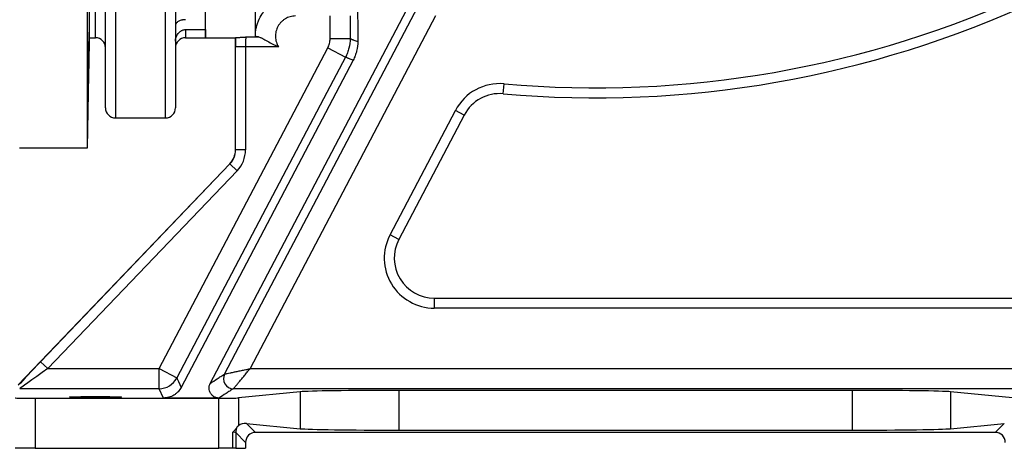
# Model space of a CAD drawing. Header units: millimetres. Extents: x 1605 to 5384, y 782 to 6178.
# Tile 15 of 26: x 3708 to 4693, y 782 to 1210. Entities that reach past the tile are written whole.
import ezdxf

# ---------------------------------------------------------------- set-up
doc = ezdxf.new("R2010")
doc.units = ezdxf.units.MM
doc.header["$LTSCALE"] = 2

msp = doc.modelspace()

# ---------------------------------------------------------------- linework, layer by layer
at = {"color": 7, "linetype": 'Continuous', "lineweight": 25}
for p, q in [((3783.96, 1191.92), (3783.96, 1931.92)), ((3775.96, 1081.92), (3775.96, 1561.92)), ((3777.88, 1191.92), (3777.88, 1561.92)), ((3783.96, 1191.92), (3783.96, 1561.92)), ((4045.01, 1462.5), (4046.29, 1188.32)), ((3898.71, 846.79), (4215.59, 1448.68)), ((3893.96, 1191.92), (3893.96, 1444.96)), ((3943.96, 1193.58), (3943.96, 1444.96)), ((3793.96, 1121.92), (3793.96, 1375.97)), ((3863.96, 1375.97), (3863.96, 1121.92)), ((4123.94, 1213.68), (3938.58, 861.44)), ((4018.61, 1191.14), (4018.61, 1213.68)), ((4038.61, 1213.68), (4038.61, 1191.14)), ((3775.96, 1081.92), (3777.88, 1191.92)), ((3777.88, 1191.92), (3783.96, 1191.92)), ((3793.73, 1198.5), (3793.76, 1198.52)), ((3873.96, 1200.05), (3893.96, 1200.05)), ((3873.96, 1191.92), (3893.96, 1191.92)), ((3893.96, 1200.05), (3893.96, 1191.92)), ((3893.96, 1191.92), (3923.96, 1191.92)), ((3923.96, 1079.96), (3923.96, 1191.92)), ((3934.37, 1192.72), (3947.05, 1192.72)), ((3847.56, 861.44), (4016.31, 1181.82)), ((3934.05, 1182.74), (3924.05, 1182.74)), ((3924.05, 1079.96), (3924.05, 1182.74)), ((3967.12, 1182.74), (3934.05, 1182.74)), ((3934.05, 1182.74), (3934.05, 1079.96)), ((4016.31, 1181.82), (4034, 1172.51)), ((4018.61, 1191.14), (4038.61, 1191.14)), ((4041.69, 1169.51), (3869.67, 842.76)), ((4191.72, 1135.98), (4192.6, 1145.94)), ((4078.57, 995.21), (4143.96, 1119.43)), ((4152.81, 1114.77), (4087.41, 990.56)), ((4152.81, 1114.77), (4143.96, 1119.43)), ((3803.96, 1111.92), (3853.96, 1111.92)), ((3707.96, 1081.92), (3775.96, 1081.92)), ((3924.05, 1079.96), (3923.96, 1079.96)), ((3934.05, 1079.96), (3924.05, 1079.96)), ((3706.61, 845.13), (3918.4, 1066.12)), ((3729, 868.36), (3918.46, 1066.06)), ((3918.46, 1066.06), (3918.4, 1066.12)), ((3925.68, 1059.14), (3918.46, 1066.06)), ((3925.68, 1059.14), (3736.22, 861.44)), ((4087.41, 990.56), (4078.57, 995.21)), ((4122.81, 931.92), (4122.81, 921.92)), ((4122.81, 931.92), (4740.79, 931.92)), ((4740.79, 921.92), (4122.81, 921.92)), ((3736.22, 861.44), (3729, 868.36)), ((3736.22, 861.44), (3847.56, 861.44)), ((3847.56, 861.44), (3865.25, 852.12)), ((3847.56, 841.44), (3847.56, 861.44)), ((3938.58, 861.44), (4851.07, 861.44)), ((3913.17, 856.1), (3913.17, 856.1)), ((3847.56, 841.44), (3708.19, 841.44)), ((3852.03, 832.1), (3847.56, 841.44)), ((4860.97, 841.44), (3922.02, 841.44)), ((3922.02, 841.44), (3922.02, 841.44)), ((3988.74, 838.33), (3926.87, 832.21)), ((3988.74, 838.33), (3988.74, 801.51)), ((4540.7, 839.78), (4087.22, 839.78)), ((4087.22, 839.78), (4087.22, 800.07)), ((4540.7, 839.78), (4540.7, 800.07)), ((4701.05, 832.21), (4639.18, 838.33)), ((4639.18, 838.33), (4639.18, 801.51)), ((3723.61, 831.92), (3723.61, 781.92)), ((3723.61, 831.92), (3907.18, 831.92)), ((3907.47, 832.1), (3852.03, 832.1)), ((3907.18, 781.92), (3907.18, 831.92)), ((3926.87, 832.21), (3926.87, 804.39)), ((3921.19, 781.92), (3921.19, 797.94)), ((3924.18, 797.7), (3924.18, 781.92)), ((3934.08, 787.8), (3924.18, 797.7)), ((3935.06, 806.82), (3944.08, 797.8)), ((3935.06, 806.82), (3988.74, 801.51)), ((4683.84, 797.8), (3944.08, 797.8)), ((4087.22, 800.07), (4540.7, 800.07)), ((4639.18, 801.51), (4692.86, 806.82)), ((4683.84, 797.8), (4692.86, 806.82)), ((3934.08, 787.8), (3934.08, 781.92)), ((3723.61, 781.92), (3703.62, 781.92)), ((3723.61, 781.92), (3907.18, 781.92)), ((3921.19, 781.92), (3907.18, 781.92)), ((3924.18, 781.92), (3921.19, 781.92)), ((3924.18, 781.92), (3934.08, 781.92))]:
    msp.add_line(p, q, dxfattribs=at)
at = {"color": 8, "linetype": 'Continuous', "lineweight": 25}
for p, q in [((3803.96, 1371.74), (3803.96, 1111.92)), ((3853.96, 1111.92), (3853.96, 1371.74)), ((3873.96, 1200.05), (3873.96, 1191.92))]:
    msp.add_line(p, q, dxfattribs=at)
at = {"color": 7, "linetype": 'Continuous', "lineweight": 25, "flags": 128}
for points in [[(3913.17, 856.1), (3924.09, 876.84), (3998.6, 1018.43), (4106.24, 1222.99)], [(4034, 1172.51), (4015.36, 1137.11), (3940.8, 995.55), (3865.25, 852.12)], [(3865.25, 852.12), (3865.59, 851.42), (3866.92, 848.6), (3868.3, 845.68), (3869.67, 842.76)]]:
    msp.add_lwpolyline(points, dxfattribs=at)
at = {"color": 7, "linetype": 'Continuous', "lineweight": 25}
for centre, radius, start, end in [((4283.96, 2181.92), 1040, 264.96012, 294.8381), ((4283.96, 2181.92), 1050, 264.96012, 294.8381), ((3783.96, 1181.92), 10, 0, 90), ((3873.96, 1181.92), 10, 90, 180), ((4188.2, 1096.14), 50, 84.96012, 152.23429), ((4188.2, 1096.14), 40, 84.96012, 152.23429), ((3803.96, 1121.92), 10, 180, 270), ((3853.96, 1121.92), 10, 270, 0), ((3903.96, 1079.96), 20, 316.21888, 0), ((3903.96, 1079.96), 20.09, 316.21888, 0), ((3903.96, 1079.96), 30.09, 316.21888, 0), ((4122.81, 971.92), 50, 152.23429, 270), ((4122.81, 971.92), 40, 152.23429, 270), ((3847.56, 861.44), 20, 270.00859, 332.214), ((3922.02, 851.44), 10, 152.28326, 269.95951), ((3922.02, 851.44), 10, 152.28376, 269.95912), ((3934.18, 797.7), 10, 146.73684, 179.98126)]:
    msp.add_arc(centre, radius, start, end, dxfattribs=at)
for centre, major_axis, ratio, start_param, end_param in [((3923.96, 1561.92), (0, 370), 0.017455, 3.141593, 3.16171), ((3924.4, 1182.74), (0, 20), 0.017455, 1.089893, 1.570796), ((3934.4, 1182.74), (0, 10), 0.03491, 0.065837, 1.570796), ((3729.73, 868.36), (28.76, 30), 0.012601, 1.582875, 2.483879), ((3736.95, 861.44), (28.76, 20), 0.011823, 1.587798, 3.141141), ((4087.22, 838.03), (100, 0), 0.017455, 1.570796, 2.96706), ((4540.7, 838.03), (100, 0), 0.017455, 0.174533, 1.570796), ((3723.61, 832.27), (20, 0), 0.017455, 3.159046, 4.712389), ((3907.18, 832.27), (20, 0), 0.017455, 4.712389, 6.108652), ((3914.18, 797.7), (10, 0), 0.03491, 0.017453, 0.794698), ((3935.06, 796.82), (10.36, -4.62), 0.862813, 1.938407, 2.767421), ((3944.09, 787.8), (-7.07, 7.07), 0.999695, 5.497939, 7.068431), ((4087.22, 801.81), (100, 0), 0.017455, 3.316126, 4.712389), ((4540.7, 801.81), (100, 0), 0.017455, 4.712389, 6.108652), ((4683.83, 787.8), (-7.07, -7.07), 0.999695, 2.356347, 3.926839)]:
    msp.add_ellipse(centre, major_axis=major_axis, ratio=ratio, start_param=start_param, end_param=end_param, dxfattribs=at)
msp.add_ellipse((3783.96, 833.14), major_axis=(26, 0), ratio=0.017455, dxfattribs=at)
for points, knots in [([(3943.96, 1193.58), (3943.96, 1196.22), (3944.22, 1198.82), (3944.98, 1202.65), (3945.29, 1203.91), (3946.05, 1206.42), (3946.5, 1207.67), (3948, 1211.3), (3949.23, 1213.6), (3951.4, 1216.85), (3952.19, 1217.91), (3953.86, 1219.95), (3954.74, 1220.92), (3957.5, 1223.69), (3959.51, 1225.35), (3962.79, 1227.54), (3963.92, 1228.22), (3966.23, 1229.46), (3968.59, 1230.57), (3971.04, 1231.46), (3973.54, 1232.22), (3974.83, 1232.54), (3978.7, 1233.32), (3981.32, 1233.58), (3983.96, 1233.58)], [0, 0, 0, 0, 0.125, 0.125, 0.1875, 0.1875, 0.25, 0.25, 0.375, 0.375, 0.4375, 0.4375, 0.5, 0.5, 0.625, 0.625, 0.6875, 0.6875, 0.75, 0.8125, 0.8125, 0.875, 0.875, 1, 1, 1, 1]), ([(3983.96, 1213.68), (3982.16, 1213.68), (3980.39, 1213.43), (3977.81, 1212.72), (3976.95, 1212.42), (3975.31, 1211.72), (3974.51, 1211.31), (3972.99, 1210.4), (3972.25, 1209.9), (3970.84, 1208.77), (3970.18, 1208.17), (3968.95, 1206.88), (3968.37, 1206.2), (3967.32, 1204.76), (3966.83, 1203.99), (3965.55, 1201.64), (3964.92, 1199.97), (3964.09, 1196.47), (3963.91, 1194.69), (3964, 1191.99), (3964.09, 1191.1), (3964.39, 1189.34), (3964.6, 1188.47), (3965.12, 1186.77), (3965.45, 1185.93), (3966.2, 1184.29), (3966.63, 1183.51), (3967.12, 1182.74)], [0, 0, 0, 0, 0.125, 0.125, 0.1875, 0.1875, 0.25, 0.25, 0.3125, 0.3125, 0.375, 0.375, 0.4375, 0.4375, 0.5, 0.5, 0.625, 0.625, 0.75, 0.75, 0.8125, 0.8125, 0.875, 0.875, 0.9375, 0.9375, 1, 1, 1, 1]), ([(3873.96, 1209.96), (3873.57, 1209.96), (3873.19, 1209.95), (3872.43, 1209.9), (3872.05, 1209.87), (3871.33, 1209.78), (3870.98, 1209.73), (3870.31, 1209.6), (3869.99, 1209.53), (3869.07, 1209.29), (3868.51, 1209.1), (3867.49, 1208.66), (3867.03, 1208.41), (3866.2, 1207.85), (3865.83, 1207.55), (3865.18, 1206.89), (3864.9, 1206.52), (3864.21, 1205.35), (3863.96, 1204.48), (3863.96, 1203.5)], [0, 0, 0, 0, 0.0625, 0.0625, 0.125, 0.125, 0.1875, 0.1875, 0.25, 0.25, 0.375, 0.375, 0.5, 0.5, 0.625, 0.625, 0.75, 0.75, 1, 1, 1, 1]), ([(3777.12, 1167.59), (3777.13, 1168.06), (3777.14, 1168.54), (3777.15, 1169.51), (3777.16, 1170), (3777.18, 1171.47), (3777.2, 1172.46), (3777.22, 1173.96), (3777.23, 1174.47), (3777.25, 1175.48), (3777.25, 1175.99), (3777.28, 1177.51), (3777.3, 1178.51), (3777.33, 1180.49), (3777.35, 1181.46), (3777.38, 1182.91), (3777.39, 1183.39), (3777.4, 1184.32), (3777.41, 1184.78), (3777.44, 1186.14), (3777.45, 1187.01), (3777.49, 1188.68), (3777.51, 1189.49), (3777.55, 1191.75), (3777.58, 1193.05), (3777.62, 1194.68), (3777.64, 1195.16), (3777.66, 1195.99), (3777.67, 1196.35), (3777.69, 1196.92), (3777.7, 1197.15), (3777.71, 1197.45), (3777.72, 1197.53), (3777.73, 1197.56), (3777.73, 1197.51), (3777.74, 1197.26), (3777.74, 1197.06), (3777.74, 1196.54), (3777.74, 1196.22), (3777.73, 1195.43), (3777.73, 1194.97), (3777.72, 1193.94), (3777.71, 1193.37), (3777.7, 1192.11), (3777.69, 1191.43), (3777.66, 1189.21), (3777.64, 1187.58), (3777.6, 1184.89), (3777.58, 1183.96), (3777.55, 1182.06), (3777.54, 1181.09), (3777.51, 1179.62), (3777.51, 1179.12), (3777.49, 1178.12), (3777.48, 1177.61), (3777.46, 1176.09), (3777.42, 1174.08), (3777.39, 1172.08), (3777.36, 1170.59), (3777.35, 1170.1), (3777.33, 1169.12), (3777.32, 1168.64), (3777.3, 1167.22), (3777.28, 1166.3), (3777.25, 1164.51), (3777.23, 1163.64), (3777.2, 1161.98), (3777.18, 1161.2), (3777.15, 1159.72), (3777.14, 1159.03), (3777.12, 1158.4)], [0, 0, 0, 0, 0.015625, 0.015625, 0.03125, 0.03125, 0.0625, 0.0625, 0.078125, 0.078125, 0.09375, 0.09375, 0.125, 0.125, 0.15625, 0.15625, 0.171875, 0.171875, 0.1875, 0.1875, 0.21875, 0.21875, 0.25, 0.25, 0.3125, 0.3125, 0.34375, 0.34375, 0.375, 0.375, 0.40625, 0.40625, 0.4375, 0.4375, 0.46875, 0.46875, 0.5, 0.5, 0.53125, 0.53125, 0.5625, 0.5625, 0.59375, 0.59375, 0.625, 0.625, 0.6875, 0.6875, 0.71875, 0.71875, 0.75, 0.75, 0.765625, 0.765625, 0.78125, 0.78125, 0.8125, 0.84375, 0.84375, 0.859375, 0.859375, 0.875, 0.875, 0.90625, 0.90625, 0.9375, 0.9375, 0.96875, 0.96875, 1, 1, 1, 1]), ([(3863.96, 1188.41), (3863.96, 1189.13), (3864.03, 1189.84), (3864.27, 1191.22), (3864.45, 1191.9), (3864.91, 1193.21), (3865.18, 1193.83), (3865.83, 1195.02), (3866.2, 1195.59), (3867.04, 1196.66), (3867.5, 1197.15), (3868.26, 1197.84), (3868.52, 1198.06), (3869.08, 1198.47), (3869.38, 1198.67), (3869.99, 1199.03), (3870.31, 1199.19), (3870.98, 1199.49), (3871.33, 1199.62), (3872.05, 1199.83), (3872.42, 1199.91), (3873.18, 1200.03), (3873.57, 1200.05), (3873.96, 1200.05)], [0, 0, 0, 0, 0.125, 0.125, 0.25, 0.25, 0.375, 0.375, 0.5, 0.5, 0.625, 0.625, 0.6875, 0.6875, 0.75, 0.75, 0.8125, 0.8125, 0.875, 0.875, 0.9375, 0.9375, 1, 1, 1, 1]), ([(3924.09, 1192), (3924.12, 1192.03), (3924.48, 1192.08), (3925.69, 1192.18), (3926.52, 1192.24), (3927.98, 1192.34), (3928.5, 1192.37), (3929.59, 1192.44), (3930.16, 1192.47), (3931.33, 1192.54), (3931.93, 1192.57), (3932.84, 1192.63), (3933.15, 1192.65), (3933.76, 1192.68), (3934.07, 1192.7), (3934.37, 1192.72)], [0, 0, 0, 0, 0.25, 0.25, 0.5, 0.5, 0.625, 0.625, 0.75, 0.75, 0.875, 0.875, 0.9375, 0.9375, 1, 1, 1, 1]), ([(3947.05, 1192.72), (3946.04, 1192.83), (3945.27, 1192.95), (3944.49, 1193.17), (3944.29, 1193.24), (3944.03, 1193.41), (3943.96, 1193.49), (3943.96, 1193.58)], [0, 0, 0, 0, 0.5, 0.5, 0.75, 0.75, 1, 1, 1, 1]), ([(3947.05, 1192.72), (3947.62, 1192.66), (3948.25, 1192.49), (3949.27, 1192.1), (3949.62, 1191.96), (3950.35, 1191.62), (3950.73, 1191.44), (3951.88, 1190.86), (3952.67, 1190.43), (3954.32, 1189.51), (3955.17, 1189.02), (3957.78, 1187.52), (3959.56, 1186.5), (3962.33, 1185.03), (3963.27, 1184.54), (3964.7, 1183.84), (3965.18, 1183.62), (3966.15, 1183.17), (3966.64, 1182.95), (3967.12, 1182.74)], [0, 0, 0, 0, 0.125, 0.125, 0.1875, 0.1875, 0.25, 0.25, 0.375, 0.375, 0.5, 0.5, 0.75, 0.75, 0.875, 0.875, 0.9375, 0.9375, 1, 1, 1, 1]), ([(4016.31, 1181.82), (4017.07, 1183.26), (4017.64, 1184.77), (4018.22, 1187.11), (4018.37, 1187.91), (4018.57, 1189.52), (4018.61, 1190.33), (4018.61, 1191.14)], [0, 0, 0, 0, 0.5, 0.5, 0.75, 0.75, 1, 1, 1, 1]), ([(4038.61, 1191.14), (4038.61, 1187.89), (4038.22, 1184.7), (4037.26, 1180.8), (4037.04, 1180.02), (4036.56, 1178.47), (4036.29, 1177.7), (4035.43, 1175.43), (4034.76, 1173.95), (4034, 1172.51)], [0, 0, 0, 0, 0.5, 0.5, 0.625, 0.625, 0.75, 0.75, 1, 1, 1, 1]), ([(4038.61, 1191.14), (4039.25, 1190.87), (4039.89, 1190.6), (4040.85, 1190.24), (4041.17, 1190.13), (4041.81, 1189.91), (4042.13, 1189.79), (4043.73, 1189.23), (4045.01, 1188.78), (4046.29, 1188.32)], [0, 0, 0, 0, 0.25, 0.25, 0.375, 0.375, 0.5, 0.5, 1, 1, 1, 1]), ([(4046.29, 1188.32), (4046.3, 1185.05), (4045.92, 1181.84), (4044.97, 1177.9), (4044.75, 1177.11), (4044.27, 1175.55), (4044, 1174.77), (4043.13, 1172.47), (4042.46, 1170.97), (4041.69, 1169.51)], [0, 0, 0, 0, 0.5, 0.5, 0.625, 0.625, 0.75, 0.75, 1, 1, 1, 1]), ([(4041.69, 1169.51), (4040.41, 1169.99), (4039.13, 1170.47), (4037.53, 1171.07), (4037.2, 1171.19), (4036.56, 1171.43), (4036.24, 1171.55), (4035.28, 1171.92), (4034.64, 1172.21), (4034, 1172.51)], [0, 0, 0, 0, 0.5, 0.5, 0.625, 0.625, 0.75, 0.75, 1, 1, 1, 1]), ([(3777.12, 1167.59), (3777.1, 1166.73), (3777.06, 1165.11), (3776.99, 1161.89), (3776.92, 1158.37), (3776.84, 1154.43), (3776.76, 1150.23), (3776.69, 1145.87), (3776.62, 1141.47), (3776.55, 1137.16), (3776.49, 1133.06), (3776.44, 1129.3), (3776.4, 1125.96), (3776.37, 1123.17), (3776.35, 1120.96), (3776.34, 1119.48), (3776.35, 1118.69), (3776.36, 1118.72), (3776.36, 1118.73)], [0, 0, 0, 0, 0.071937, 0.135543, 0.199149, 0.262765, 0.32638, 0.39, 0.45362, 0.517238, 0.580857, 0.644468, 0.70808, 0.771683, 0.835285, 0.898881, 0.962476, 1, 1, 1, 1]), ([(3776.37, 1118.71), (3776.38, 1118.88), (3776.39, 1119.22), (3776.44, 1120.66), (3776.49, 1122.89), (3776.55, 1125.9), (3776.63, 1129.54), (3776.7, 1133.33), (3776.78, 1137.45), (3776.85, 1141.76), (3776.93, 1146.17), (3777, 1150.49), (3777.07, 1154.64), (3777.1, 1157.15), (3777.12, 1158.4)], [0, 0, 0, 0, 0.081899, 0.163801, 0.245703, 0.347847, 0.429778, 0.511708, 0.593639, 0.675569, 0.757503, 0.839438, 0.919719, 1, 1, 1, 1]), ([(3913.17, 856.1), (3913.2, 856.1), (3913.45, 856.15), (3914.12, 856.29), (3914.39, 856.35), (3915.02, 856.48), (3915.38, 856.56), (3916.56, 856.81), (3917.5, 857.01), (3919.58, 857.44), (3920.72, 857.68), (3922.55, 858.07), (3923.18, 858.2), (3924.46, 858.47), (3925.11, 858.61), (3927.1, 859.02), (3928.47, 859.31), (3931.28, 859.9), (3932.72, 860.21), (3934.91, 860.67), (3935.64, 860.82), (3936.74, 861.05), (3937.11, 861.13), (3937.84, 861.28), (3938.21, 861.36), (3938.58, 861.44)], [0, 0, 0, 0, 0.125, 0.125, 0.1875, 0.1875, 0.25, 0.25, 0.375, 0.375, 0.5, 0.5, 0.5625, 0.5625, 0.625, 0.625, 0.75, 0.75, 0.875, 0.875, 0.9375, 0.9375, 0.96875, 0.96875, 1, 1, 1, 1]), ([(3922.02, 841.44), (3922.04, 841.47), (3922.2, 841.66), (3922.64, 842.19), (3922.81, 842.4), (3923.22, 842.9), (3923.46, 843.18), (3924.22, 844.11), (3924.84, 844.85), (3926.2, 846.49), (3926.94, 847.38), (3928.13, 848.82), (3928.54, 849.32), (3929.38, 850.33), (3929.8, 850.84), (3931.1, 852.41), (3931.99, 853.48), (3933.82, 855.69), (3934.76, 856.83), (3936.19, 858.55), (3936.66, 859.12), (3937.38, 859.99), (3937.62, 860.28), (3938.1, 860.86), (3938.34, 861.15), (3938.58, 861.44)], [0, 0, 0, 0, 0.125, 0.125, 0.1875, 0.1875, 0.25, 0.25, 0.375, 0.375, 0.5, 0.5, 0.5625, 0.5625, 0.625, 0.625, 0.75, 0.75, 0.875, 0.875, 0.9375, 0.9375, 0.96875, 0.96875, 1, 1, 1, 1]), ([(3898.71, 846.79), (3901.08, 848.34), (3903.45, 849.89), (3906.42, 851.83), (3907.01, 852.22), (3908.2, 852.99), (3908.78, 853.38), (3910.6, 854.54), (3911.88, 855.32), (3913.17, 856.1)], [0, 0, 0, 0, 0.5, 0.5, 0.625, 0.625, 0.75, 0.75, 1, 1, 1, 1]), ([(3869.67, 842.76), (3868.83, 841.18), (3867.81, 839.73), (3865.97, 837.77), (3865.31, 837.15), (3863.91, 836.01), (3863.18, 835.49), (3861.65, 834.55), (3860.85, 834.13), (3859.17, 833.4), (3858.31, 833.09), (3856.57, 832.6), (3855.68, 832.41), (3853.87, 832.16), (3852.95, 832.1), (3852.03, 832.1)], [0, 0, 0, 0, 0.25, 0.25, 0.375, 0.375, 0.5, 0.5, 0.625, 0.625, 0.75, 0.75, 0.875, 0.875, 1, 1, 1, 1]), ([(3907.47, 832.1), (3906.59, 832.1), (3905.73, 832.21), (3904.46, 832.55), (3904.04, 832.7), (3903.24, 833.03), (3902.86, 833.22), (3901.74, 833.88), (3901.04, 834.42), (3900.14, 835.33), (3899.86, 835.65), (3899.34, 836.33), (3899.1, 836.69), (3898.46, 837.79), (3898.13, 838.57), (3897.68, 840.22), (3897.56, 841.05), (3897.54, 842.32), (3897.56, 842.74), (3897.65, 843.59), (3897.72, 844), (3898.01, 845.23), (3898.31, 846.03), (3898.71, 846.79)], [0, 0, 0, 0, 0.125, 0.125, 0.1875, 0.1875, 0.25, 0.25, 0.375, 0.375, 0.4375, 0.4375, 0.5, 0.5, 0.625, 0.625, 0.75, 0.75, 0.8125, 0.8125, 0.875, 0.875, 1, 1, 1, 1]), ([(3922.02, 841.44), (3920.72, 840.66), (3919.43, 839.88), (3917.61, 838.72), (3917.01, 838.33), (3915.82, 837.55), (3915.22, 837.16), (3912.24, 835.21), (3909.85, 833.65), (3907.47, 832.1)], [0, 0, 0, 0, 0.25, 0.25, 0.375, 0.375, 0.5, 0.5, 1, 1, 1, 1]), ([(3921.19, 797.94), (3921.31, 798.06), (3921.43, 798.18), (3921.67, 798.42), (3921.79, 798.53), (3922.14, 798.88), (3922.37, 799.12), (3923.03, 799.81), (3923.44, 800.26), (3924.61, 801.58), (3925.28, 802.42), (3925.82, 803.18)], [0, 0, 0, 0, 0.0625, 0.0625, 0.125, 0.125, 0.25, 0.25, 0.5, 0.5, 1, 1, 1, 1]), ([(3925.82, 803.18), (3926.04, 803.5), (3926.25, 803.74), (3926.6, 804.14), (3926.76, 804.28), (3926.87, 804.39)], [0, 0, 0, 0, 0.5, 0.5, 1, 1, 1, 1])]:
    msp.add_open_spline(points, degree=3, knots=knots, dxfattribs=at)

doc.saveas('drawing.dxf')
